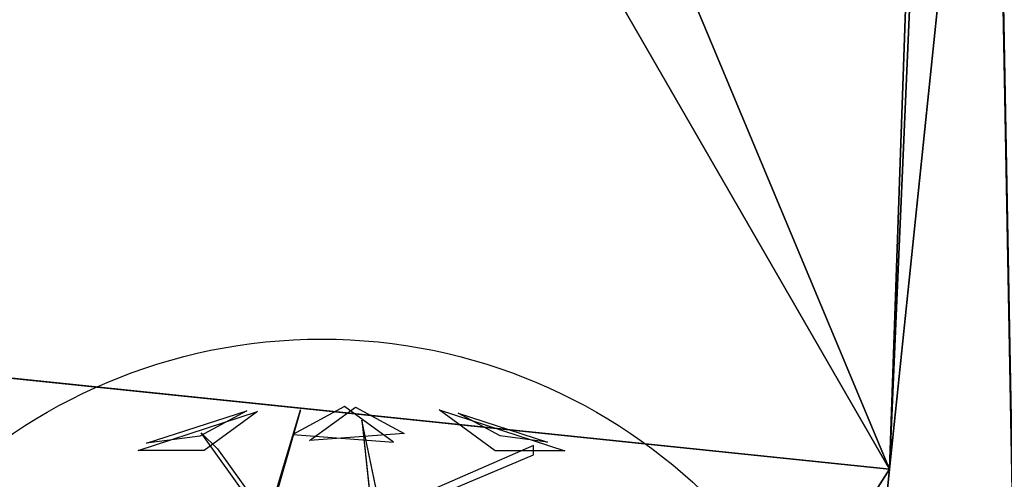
# Model space of a CAD drawing. Extents: x 22936 to 50368, y -4877 to 31080.
# Tile 189 of 256: x 44582 to 45028, y 3784 to 3993. Entities that reach past the tile are written whole.
import ezdxf

# ---------------------------------------------------------------- set-up
doc = ezdxf.new("R2010")
doc.units = 0
doc.layers.get('0').update_dxf_attribs({"linetype": 'CONTINUOUS'})
for name, color, linetype in [('00_TRACE_ARBRE', 3, 'CONTINUOUS'), ('00_TRACE_RDC', 241, 'CONTINUOUS'), ('08_AMENAGEMENTS_EXTERIEURS', 253, 'CONTINUOUS'), ('09_VEGETATION', 134, 'CONTINUOUS')]:
    doc.layers.add(name, color=color, linetype=linetype)

# ---------------------------------------------------------------- blocks, each defined once
blk = doc.blocks.new('TREE_GEOMETRIC_ROUND')
at = {"color": 7}
for p, q in [((-85.8, 1715.6, 3023), (-202.9, 1305.5, 3253.2)), ((-190.4, 1364.1, 3253.2), (-85.8, 1715.6, 3023)), ((73.1, 1727.2, 3565.9), (-113.8, 1626.2, 3265.8)), ((-53.5, 1603.3, 4661.7), (113.7, 1724.9, 4337.8)), ((250.8, 1598.1, 3199.5), (73.1, 1727.2, 3565.9)), ((113.7, 1724.9, 4337.8), (289.6, 1629.8, 4599.3)), ((620.5, 1566.6, 3316.1), (416.4, 1714.8, 3736.8)), ((416.4, 1714.8, 3736.8), (872.7, 1566.6, 3736.8)), ((-673.9, 1568, 4186.4), (-241.2, 1708.6, 4186.4)), ((-643.6, 1593.8, 3733.7), (-280.9, 1711.6, 3733.7)), ((-280.9, 1711.6, 3733.7), (-451.4, 1619.5, 3459.9)), ((-241.2, 1708.6, 4186.4), (-434.7, 1568, 4561.2)), ((136, 1677.9, 3577.5), (173.7, 1330.6, 3577.5)), ((198.8, 1376.7, 3650.7), (136, 1677.9, 3577.5)), ((638.1, 1620.9, 4415.9), (486, 1703.1, 4189.8)), ((486, 1703.1, 4189.8), (809.5, 1598, 4189.8)), ((-451.4, 1619.5, 3459.9), (-643.6, 1593.8, 3733.7)), ((-445.6, 1631.9, 3284.6), (-387.1, 1573.3, 3300.2)), ((-202.9, 1293, 3242.7), (-445.6, 1631.9, 3284.6)), ((-113.8, 1626.2, 3265.8), (250.8, 1598.1, 3199.5)), ((289.6, 1629.8, 4599.3), (-53.5, 1603.3, 4661.7)), ((809.5, 1598, 4189.8), (638.1, 1620.9, 4415.9)), ((-387.1, 1573.3, 3300.2), (-202.9, 1318.1, 3300.2)), ((759.5, 1585.9, 4205.1), (173.7, 1330.6, 3577.5)), ((759.5, 1552.4, 4205.1), (759.5, 1585.9, 4205.1)), ((-434.7, 1568, 4561.2), (-673.9, 1568, 4186.4)), ((173.7, 1305.5, 3608.8), (759.5, 1552.4, 4205.1)), ((872.7, 1566.6, 3736.8), (620.5, 1566.6, 3316.1))]:
    blk.add_line(p, q, dxfattribs=at)
mesh = blk.add_polyface(dxfattribs=at)
corners = [(-85.8, 1715.6, 3023), (-202.9, 1305.5, 3253.2), (-190.4, 1364.1, 3253.2)]
mesh.append_faces([[corners[k] for k in face] for face in [(0, 1, 2)]], dxfattribs={"color": 7})
mesh = blk.add_polyface(dxfattribs=at)
corners = [(73.1, 1727.2, 3565.9), (-113.8, 1626.2, 3265.8), (250.8, 1598.1, 3199.5)]
mesh.append_faces([[corners[k] for k in face] for face in [(0, 1, 2)]], dxfattribs={"color": 7})
mesh = blk.add_polyface(dxfattribs=at)
corners = [(-53.5, 1603.3, 4661.7), (113.7, 1724.9, 4337.8), (289.6, 1629.8, 4599.3)]
mesh.append_faces([[corners[k] for k in face] for face in [(0, 1, 2)]], dxfattribs={"color": 7})
mesh = blk.add_polyface(dxfattribs=at)
corners = [(872.7, 1566.6, 3736.8), (620.5, 1566.6, 3316.1), (416.4, 1714.8, 3736.8)]
mesh.append_faces([[corners[k] for k in face] for face in [(0, 1, 2)]], dxfattribs={"color": 7})
mesh = blk.add_polyface(dxfattribs=at)
corners = [(-434.7, 1568, 4561.2), (-673.9, 1568, 4186.4), (-241.2, 1708.6, 4186.4)]
mesh.append_faces([[corners[k] for k in face] for face in [(0, 1, 2)]], dxfattribs={"color": 7})
mesh = blk.add_polyface(dxfattribs=at)
corners = [(-280.9, 1711.6, 3733.7), (-451.4, 1619.5, 3459.9), (-643.6, 1593.8, 3733.7)]
mesh.append_faces([[corners[k] for k in face] for face in [(0, 1, 2)]], dxfattribs={"color": 7})
mesh = blk.add_polyface(dxfattribs=at)
corners = [(136, 1677.9, 3577.5), (173.7, 1330.6, 3577.5), (198.8, 1376.7, 3650.7)]
mesh.append_faces([[corners[k] for k in face] for face in [(0, 1, 2)]], dxfattribs={"color": 7})
mesh = blk.add_polyface(dxfattribs=at)
corners = [(638.1, 1620.9, 4415.9), (486, 1703.1, 4189.8), (809.5, 1598, 4189.8)]
mesh.append_faces([[corners[k] for k in face] for face in [(0, 1, 2)]], dxfattribs={"color": 7})
blk = doc.blocks.new('ARBRE_SIMPLE')
blk.add_circle((0, 0), 250)
blk = doc.blocks.new('GROUPER_1')
at = {"layer": '00_TRACE_ARBRE', "rotation": 10.53798942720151}
blk.add_blockref('ARBRE_SIMPLE', (3104.9, 4209.07), dxfattribs=at)
blk = doc.blocks.new('GROUPER_2')
at = {"layer": '00_TRACE_RDC'}
blk.add_blockref('GROUPER_1', (12098.99, 4265.72), dxfattribs=at)
blk = doc.blocks.new('GROUPER_14')
at = {"layer": '08_AMENAGEMENTS_EXTERIEURS'}
for p in [(2910.19, 696.67), (3381.47, 0)]:
    blk.add_line(p, (3447.92, 640.92), dxfattribs=at)
mesh = blk.add_polyface(dxfattribs=at)
corners = [(3447.92, 640.92), (3039.78, 0), (2910.19, 696.67), (3381.47, 0)]
mesh.append_faces([[corners[k] for k in face] for face in [(0, 1, 2), (1, 0, 3)]], dxfattribs={"vtx0": -1})
blk = doc.blocks.new('GROUPER_15')
at = {"layer": '08_AMENAGEMENTS_EXTERIEURS'}
blk.add_line((3051.84, 2621.77), (2891.78, 1078), dxfattribs=at)
mesh = blk.add_polyface(dxfattribs=at)
corners = [(2392.83, 2624.22), (2466.18, 1136.3), (2189.39, 2624.22), (2674.93, 1107.71)]
mesh.append_faces([[corners[k] for k in face] for face in [(0, 1, 2), (1, 0, 3)]], dxfattribs={"vtx0": -1})
mesh = blk.add_polyface(dxfattribs=at)
corners = [(3235.07, 2624.22), (3100.68, 1328), (3052.09, 2624.22), (2891.78, 1078), (3100.68, 0), (2891.78, 0), (3051.84, 2621.77)]
mesh.append_faces([[corners[k] for k in face] for face in [(3, 4, 5)]], dxfattribs={"vtx0": -1})
mesh.append_faces([[corners[k] for k in face] for face in [(4, 2, 1)]], dxfattribs={"vtx0": -1, "vtx1": -1})
mesh.append_faces([[corners[k] for k in face] for face in [(4, 3, 6), (4, 6, 2)]], dxfattribs={"vtx0": -1, "vtx2": -1})
mesh.append_faces([[corners[k] for k in face] for face in [(0, 1, 2)]], dxfattribs={"vtx1": -1})
blk = doc.blocks.new('GROUPER_101')
at = {"layer": '08_AMENAGEMENTS_EXTERIEURS'}
for p, q in [((2828.02, 2624.22), (2780.82, 2168.92)), ((2780.82, 2168.92), (2243.08, 2224.67))]:
    blk.add_line(p, q, dxfattribs=at)
mesh = blk.add_polyface(dxfattribs=at)
corners = [(2518.21, 2624.22), (2243.08, 2224.67), (2168.75, 2624.22), (2780.82, 2168.92), (2543.09, 2738.36), (2800.62, 2738.36), (2800.62, 2624.22), (2828.02, 2624.22)]
mesh.append_faces([[corners[k] for k in face] for face in [(0, 1, 2), (3, 6, 7)]], dxfattribs={"vtx0": -1})
mesh.append_faces([[corners[k] for k in face] for face in [(1, 0, 3)]], dxfattribs={"vtx0": -1, "vtx1": -1})
mesh.append_faces([[corners[k] for k in face] for face in [(3, 0, 4), (3, 4, 5), (3, 5, 6)]], dxfattribs={"vtx0": -1, "vtx2": -1})

msp = doc.modelspace()

# ---------------------------------------------------------------- block references
at = {"layer": '00_TRACE_RDC'}
msp.add_blockref('GROUPER_2', (29515.15, -4876.93), dxfattribs=at)
at = {"layer": '08_AMENAGEMENTS_EXTERIEURS', "color": 254}
for name, p in [('GROUPER_15', (41971.41, 1619.93)), ('GROUPER_101', (42195.48, 1619.93))]:
    msp.add_blockref(name, p, dxfattribs=at)
at = {"layer": '08_AMENAGEMENTS_EXTERIEURS', "color": 73}
msp.add_blockref('GROUPER_14', (41528.38, 3147.93), dxfattribs=at)
at = {"layer": '09_VEGETATION', "xscale": 0.125, "yscale": 0.125, "zscale": 0.125}
msp.add_blockref('TREE_GEOMETRIC_ROUND', (44720.11, 3601.4), dxfattribs=at)

doc.saveas('drawing.dxf')
